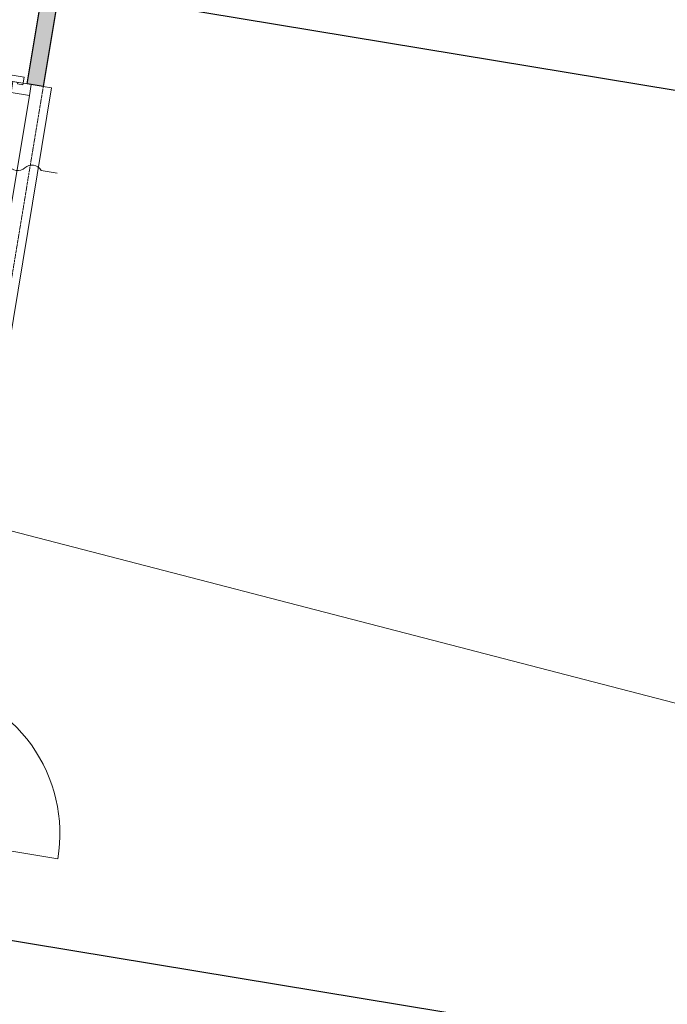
# Model space of a CAD drawing. Extents: x -1000932 to 2054797, y 285738 to 764020.
# Tile 59 of 256: x -296940 to -292973, y 550157 to 556187. Entities that reach past the tile are written whole.
import ezdxf

# ---------------------------------------------------------------- set-up
doc = ezdxf.new("R2010")
doc.units = 0
doc.header["$MEASUREMENT"] = 0
doc.linetypes.add('DASHED', pattern=[0.75, 0.5, -0.25])
doc.layers.add('31.', color=7, linetype='CONTINUOUS')
doc.layers.add('HATCH_REACTORS', color=7, linetype='CONTINUOUS')
doc.layers.add('T05', color=84, linetype='CONTINUOUS', lineweight=0)

msp = doc.modelspace()

# ---------------------------------------------------------------- hatches: boundary and pattern name
at = {"layer": '31.', "linetype": 'Continuous'}
for points in [[(-296794.463, 556395.092), (-296695.807, 556378.748), (-296795.307, 555776.936), (-296893.963, 555793.248)], [(-296794.432, 556395.061), (-296695.776, 556378.748), (-296795.307, 555776.936), (-296893.963, 555793.248)]]:
    msp.add_hatch(color=7, dxfattribs=at).paths.add_polyline_path(points, flags=0)

# ---------------------------------------------------------------- linework, layer by layer
at = {"layer": '31.', "color": 7, "linetype": 'Continuous', "lineweight": 25, "ltscale": 10}
for points in [[(-296893.963, 555793.248), (-296794.463, 556395.092)], [(-296893.963, 555793.248), (-296794.432, 556395.061)], [(-296695.776, 556378.748), (-296795.307, 555776.936)], [(-296695.807, 556378.748), (-296795.307, 555776.936)], [(-296695.807, 556378.717), (-292256.729, 555644.654)], [(-296795.307, 555776.936), (-296893.963, 555793.248)], [(-296795.307, 555776.936), (-296893.963, 555793.248)], [(-297642.057, 550656.467), (-292069.385, 549734.967)]]:
    msp.add_lwpolyline(points, dxfattribs=at)
at = {"layer": '31.', "color": 7, "linetype": 'Continuous', "lineweight": 18, "ltscale": 10}
for points in [[(-297041.963, 555817.717), (-296981.776, 555807.779), (-296981.776, 555807.779), (-296962.026, 555804.498), (-296962.026, 555804.498), (-296951.182, 555802.717), (-296952.651, 555793.842), (-296920.088, 555788.436), (-296912.588, 555833.842), (-296912.588, 555833.842), (-297035.901, 555854.217)], [(-297041.963, 555817.717), (-296981.776, 555807.779), (-296981.776, 555807.779), (-296962.057, 555804.498), (-296962.057, 555804.498), (-296951.213, 555802.717), (-296952.682, 555793.842), (-296920.119, 555788.436), (-296912.619, 555833.842), (-296912.619, 555833.842), (-297035.932, 555854.217)], [(-296880.213, 555723.061), (-296869.307, 555789.186), (-296981.776, 555807.779), (-296992.713, 555741.654)], [(-296880.244, 555723.061), (-296869.307, 555789.186), (-296981.776, 555807.779), (-296992.713, 555741.686)]]:
    msp.add_lwpolyline(points, close=True, dxfattribs=at)
at = {"layer": '31.', "color": 7, "linetype": 'DASHED', "lineweight": 18, "ltscale": 10}
msp.add_lwpolyline([(-297116.713, 553833.342), (-296795.307, 555776.936)], dxfattribs=at)
msp.add_lwpolyline([(-297116.713, 553833.342), (-296795.307, 555776.936)], dxfattribs=at)
at = {"layer": '31.', "color": 7, "linetype": 'Continuous', "lineweight": 18, "ltscale": 10}
for points in [[(-296795.307, 555776.936), (-296745.963, 555768.779), (-297067.369, 553825.186), (-297116.713, 553833.342)], [(-296795.307, 555776.936), (-296745.994, 555768.779), (-297067.401, 553825.186), (-297116.713, 553833.342)], [(-296880.244, 555723.061), (-297024.557, 554850.436)], [(-296880.213, 555723.061), (-297024.526, 554850.404)]]:
    msp.add_lwpolyline(points, dxfattribs=at)
at = {"layer": '31.', "color": 7, "linetype": 'Continuous', "lineweight": 13, "ltscale": 10}
for points in [[(-296710.651, 555246.779), (-296809.338, 555263.092, 0.49999999), (-296907.994, 555279.404, -0.49999999), (-297006.651, 555295.717, 0.49999999), (-297105.307, 555312.029, -0.49999999), (-297203.963, 555328.342), (-297302.619, 555344.654), (-297298.557, 555369.311), (-297351.963, 555352.811), (-297306.713, 555319.998), (-297302.619, 555344.654)], [(-296710.682, 555246.779), (-296809.338, 555263.092, 0.49999999), (-296907.994, 555279.404, -0.49999999), (-297006.651, 555295.717, 0.49999999), (-297105.307, 555312.029, -0.49999999), (-297203.994, 555328.342), (-297302.651, 555344.654), (-297298.557, 555369.311), (-297351.963, 555352.811), (-297306.713, 555319.998), (-297302.651, 555344.654)], [(-297475.588, 552122.967, -0.41421358), (-296706.463, 551049.092), (-297627.963, 551201.467)], [(-297475.557, 552122.967, -0.41421358), (-296706.463, 551049.092), (-297627.932, 551201.467)]]:
    msp.add_lwpolyline(points, format="xyb", dxfattribs=at)
at = {"layer": 'HATCH_REACTORS', "ltscale": 10}
for points in [[(-296794.463, 556395.092), (-296695.807, 556378.748), (-296795.307, 555776.936), (-296893.963, 555793.248)], [(-296794.432, 556395.061), (-296695.776, 556378.748), (-296795.307, 555776.936), (-296893.963, 555793.248)]]:
    msp.add_lwpolyline(points, close=True, dxfattribs=at)
at = {"layer": 'T05', "flags": 128}
msp.add_lwpolyline([(-346971.734, 567710.921), (-341389.223, 564566.247), (-289261.158, 551051.497)], dxfattribs=at)

doc.saveas('drawing.dxf')
